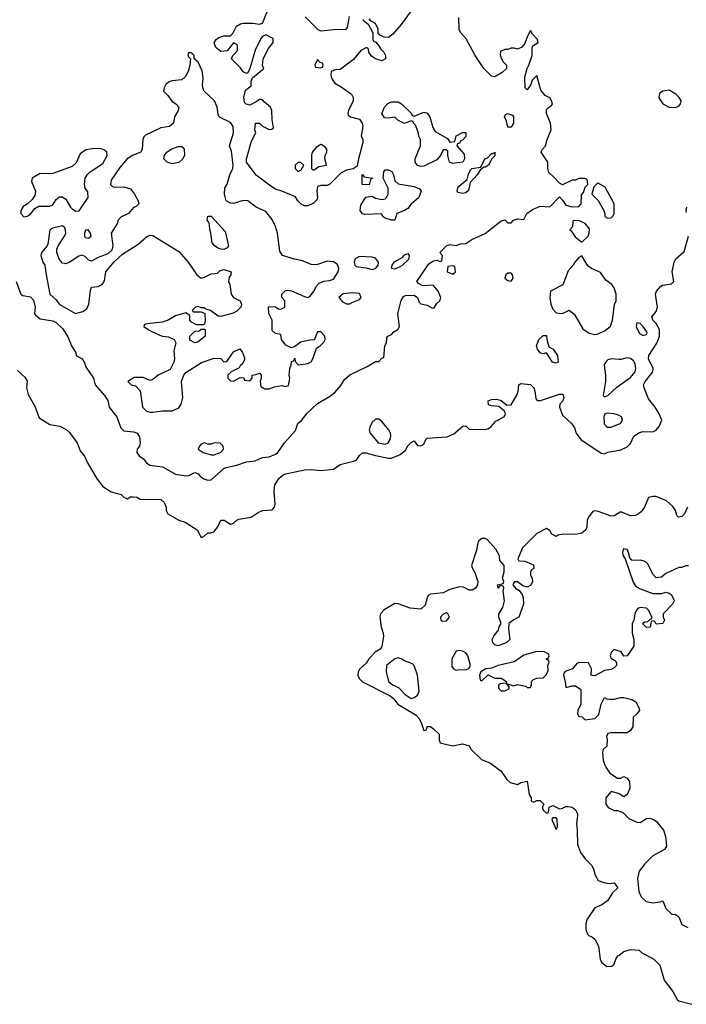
# Model space of a CAD drawing. Header units: inches. Extents: x 2601469 to 2753575, y 449403 to 582909.
# Tile 2 of 256: x 2626284 to 2630417, y 468530 to 474632. Entities that reach past the tile are written whole.
import ezdxf

# ---------------------------------------------------------------- set-up
doc = ezdxf.new("R2010")
doc.units = ezdxf.units.IN
doc.header["$MEASUREMENT"] = 0
for name, color, linetype in [('C6426', 7, 'Continuous'), ('C6427', 7, 'Continuous'), ('C6436', 7, 'Continuous'), ('C6437', 7, 'Continuous')]:
    doc.layers.add(name, color=color, linetype=linetype)

msp = doc.modelspace()

# ---------------------------------------------------------------- linework, layer by layer
at = {"layer": 'C6426', "color": 4}
for points, elevation in [([(2629235.5, 470000), (2629270, 469974.8), (2629304, 469924), (2629325.2, 469905.2), (2629370, 469891.3), (2629390, 469904.7), (2629430, 469912), (2629442, 469830), (2629454, 469810), (2629454, 469790), (2629470, 469782), (2629490, 469794), (2629510, 469794), (2629534, 469770), (2629524.7, 469755.3), (2629525.4, 469745.4), (2629530, 469734), (2629550, 469714), (2629562, 469718), (2629567.3, 469752.7), (2629590, 469762), (2629630, 469742), (2629650, 469744.7), (2629670, 469756), (2629684.7, 469755.3), (2629710, 469751), (2629730, 469736), (2629742, 469710), (2629742.8, 469697.2), (2629736, 469650), (2629741, 469610), (2629741.4, 469521.4), (2629761, 469470), (2629790, 469431.3), (2629830, 469392), (2629841, 469370), (2629851, 469330), (2629870, 469298), (2629905.4, 469285.4), (2629939.6, 469279.6), (2629970, 469282), (2629990, 469254), (2629990.6, 469250), (2629959.8, 469220.2), (2629928.1, 469171.9), (2629893.2, 469146.8), (2629850, 469128.7), (2629802.8, 469057.2), (2629793, 469030), (2629793.2, 468993.2), (2629804, 468964), (2629814.8, 468954.8), (2629830, 468950.8), (2629850, 468934), (2629873.4, 468890), (2629882, 468810), (2629891, 468791), (2629924, 468764), (2629954.2, 468765.8), (2629970, 468778), (2629980.9, 468810), (2629993.2, 468830), (2630000, 468834.9)], 4), ([(2629918.3, 470000), (2629942.5, 469962.5), (2629990, 469931.3), (2630000, 469931.7)], 8), ([(2630000, 469834.4), (2629996.5, 469836.5), (2629950, 469848.7), (2629918, 469810), (2629918, 469770), (2629932, 469750), (2629970, 469731), (2629990, 469731), (2630000, 469727.9)], 8)]:
    msp.add_lwpolyline(points, dxfattribs=dict(at, elevation=elevation))
at = {"layer": 'C6426', "color": 4, "elevation": 4}
msp.add_lwpolyline([(2629610, 469686), (2629590, 469686), (2629583.6, 469676.4), (2629584.7, 469670), (2629610, 469614), (2629618, 469630), (2629616.4, 469676.4)], close=True, dxfattribs=at)
at = {"layer": 'C6427', "color": 4}
for points, elevation in [([(2628414, 474634), (2628414, 474630), (2628444.7, 474604.7), (2628474, 474550), (2628474, 474510), (2628478, 474498), (2628492, 474492), (2628511, 474471), (2628522, 474450), (2628542, 474430), (2628552, 474410), (2628552, 474390), (2628530, 474378), (2628489.1, 474389.1), (2628465.2, 474405.2), (2628448, 474430), (2628446, 474450), (2628438, 474458), (2628430, 474458), (2628399.6, 474440.4), (2628354.4, 474385.6), (2628270, 474324), (2628239.6, 474320.4), (2628214, 474310), (2628212, 474290), (2628218, 474270), (2628238, 474238), (2628276.8, 474216.8), (2628342, 474170), (2628352, 474150), (2628352, 474130), (2628322, 474070), (2628318, 474050), (2628321, 474041), (2628334, 474030), (2628390, 474014.8), (2628406.8, 473990), (2628411, 473970), (2628402, 473910), (2628411.6, 473891.6), (2628412, 473870), (2628384, 473770), (2628376, 473724), (2628351.6, 473708.4), (2628310, 473699), (2628276.9, 473683.1), (2628207.5, 473612.5), (2628190, 473605.2), (2628150, 473604), (2628130, 473598), (2628126, 473570), (2628131.3, 473530), (2628125.4, 473514.6), (2628105.4, 473494.6), (2628070, 473478), (2628050, 473478), (2628028.9, 473488.9), (2628008, 473510), (2627993.6, 473533.6), (2627910, 473569), (2627870, 473581.2), (2627840.1, 473600.1), (2627750, 473669), (2627689.3, 473750), (2627689.3, 473770), (2627720.2, 473879.8), (2627748, 473930), (2627742, 473950), (2627746, 473990), (2627770, 473991.3), (2627790, 473971.3), (2627830, 473952), (2627847.3, 473952.7), (2627858, 473962), (2627848.4, 474011.6), (2627848, 474070), (2627838, 474090), (2627800.9, 474120.9), (2627790, 474135.3), (2627783.6, 474136.4), (2627770, 474138), (2627750, 474122), (2627710, 474102), (2627688.4, 474108.4), (2627678, 474118), (2627674, 474150), (2627684, 474196), (2627718, 474222), (2627718, 474250), (2627727.3, 474272.7), (2627798, 474330), (2627788.7, 474348.7), (2627794, 474390), (2627825.6, 474454.4), (2627855.3, 474490), (2627855.3, 474515.3), (2627810, 474538), (2627790, 474528), (2627782, 474518), (2627746, 474450), (2627711.3, 474328.7), (2627698, 474302), (2627690, 474298), (2627670, 474308), (2627652.9, 474332.9), (2627598, 474390), (2627606, 474410), (2627630, 474434), (2627634.6, 474445.4), (2627635.3, 474470), (2627630, 474478), (2627610, 474488), (2627570, 474438), (2627530, 474435.3), (2627500.2, 474460.2), (2627488.9, 474488.9), (2627502, 474510), (2627518, 474522), (2627550, 474531.3), (2627590, 474532), (2627608, 474550), (2627628.7, 474591.3), (2627653.6, 474606.4), (2627670, 474611), (2627730, 474610.8), (2627770, 474604.7), (2627788.9, 474611.1), (2627822, 474690)], 8), ([(2628710, 474686), (2628650, 474602), (2628597.3, 474542.7), (2628570, 474522), (2628543.1, 474523.1), (2628516.4, 474536.4), (2628506, 474550), (2628507.3, 474572.7), (2628490, 474608), (2628463.1, 474623.1), (2628450, 474638)], 8), ([(2626261, 473010), (2626291.6, 472931.6), (2626303.6, 472923.6), (2626350, 472914), (2626370, 472894), (2626378.8, 472850), (2626376, 472810), (2626381.4, 472801.4), (2626410, 472778.8), (2626490, 472766), (2626510, 472756), (2626550, 472718), (2626581, 472670), (2626606.4, 472606.4), (2626632, 472570), (2626634, 472550), (2626670.9, 472530.9), (2626686.4, 472506.4), (2626696.8, 472476.8), (2626741, 472410), (2626752, 472370), (2626810, 472302), (2626830, 472272), (2626838, 472230), (2626886, 472170), (2626910, 472102), (2626930, 472084.7), (2626990, 472078.8), (2627011.3, 472070), (2627026.4, 472046.4), (2627031, 472010), (2627026, 471990), (2627011.3, 471970), (2627011, 471950), (2627024.7, 471930), (2627051.3, 471910), (2627070, 471884.7), (2627090.7, 471870.7), (2627170, 471860.5), (2627250, 471816.4), (2627314.5, 471805.5), (2627332, 471808), (2627370, 471826), (2627390, 471818), (2627402.5, 471802.5), (2627425.8, 471785.8), (2627450, 471778.8), (2627470, 471781), (2627549, 471850), (2627563.9, 471856.1), (2627630, 471870.5), (2627690, 471892.4), (2627742.9, 471897.1), (2627790, 471918), (2627830, 471922), (2627870, 471938.8), (2627884, 471950), (2627925.2, 472010), (2627994.5, 472085.5), (2628009.2, 472130), (2628031.5, 472148.5), (2628067, 472193), (2628130, 472252.7), (2628203.9, 472296.1), (2628238, 472322), (2628275.5, 472364.5), (2628298, 472402), (2628330, 472432), (2628438, 472482), (2628490, 472514), (2628510, 472514), (2628530, 472534), (2628542, 472538), (2628548.7, 472611.3), (2628558, 472630), (2628560.4, 472659.6), (2628566, 472670), (2628590, 472682), (2628603.1, 472696.9), (2628628.4, 472711.6), (2628638, 472730), (2628628.7, 472810), (2628648.9, 472891.1), (2628663.1, 472916.9), (2628676.4, 472923.6), (2628730, 472924.7), (2628751, 472911), (2628761, 472881), (2628771.1, 472871.1), (2628810, 472862), (2628843.6, 472843.6), (2628854.6, 472845.4), (2628868.9, 472871.1), (2628888, 472890), (2628895.3, 472910), (2628878, 472950), (2628847.3, 472987.3), (2628783.1, 472983.1), (2628756.4, 472996.4), (2628746, 473010), (2628820.2, 473119.8), (2628850, 473138), (2628870, 473142), (2628890, 473134), (2628902, 473138), (2628906, 473170), (2628888, 473190), (2628929.1, 473230.9), (2628950, 473238), (2628990, 473232), (2629016.4, 473243.6), (2629050, 473244.7), (2629088, 473270), (2629170, 473306), (2629270, 473384.7), (2629291.1, 473391.1), (2629310, 473374), (2629330, 473374), (2629346, 473390), (2629370, 473398), (2629410, 473394), (2629428, 473430), (2629464.1, 473455.9), (2629510, 473476), (2629570, 473472), (2629630, 473534), (2629650, 473514), (2629670, 473482), (2629710, 473472), (2629750, 473474), (2629766, 473490), (2629767.3, 473547.3), (2629779, 473561), (2629790, 473594), (2629806, 473610), (2629802, 473642), (2629787.3, 473647.3), (2629750, 473648), (2629730, 473638), (2629710, 473638), (2629650, 473608), (2629630, 473618), (2629596.5, 473656.5), (2629564, 473684), (2629559, 473710), (2629559, 473750), (2629518, 473810), (2629526, 473830), (2629544, 473850), (2629553.2, 473890), (2629579, 473950), (2629574, 473990), (2629549.3, 474050), (2629549.2, 474070.8), (2629556.4, 474083.6), (2629580.4, 474099.6), (2629588, 474110), (2629582, 474130), (2629570, 474148), (2629542, 474162), (2629514.6, 474194.6), (2629490, 474286), (2629462, 474258), (2629452, 474230), (2629430, 474198), (2629418, 474210), (2629416.4, 474276.4), (2629429.2, 474330), (2629441.2, 474350), (2629461.2, 474410), (2629462, 474458), (2629466, 474470), (2629498, 474490), (2629495.3, 474510), (2629463.1, 474543.1), (2629450, 474566), (2629430, 474526), (2629416, 474484), (2629397.3, 474462.7), (2629370, 474448.7), (2629350, 474455.3), (2629330, 474455.3), (2629307.3, 474447.3), (2629292.7, 474447.3), (2629264.7, 474435.3), (2629263.6, 474416.4), (2629270, 474394), (2629282, 474370), (2629302, 474350), (2629302, 474330), (2629275.3, 474304.7), (2629230, 474278), (2629210, 474282), (2629162, 474330), (2629108.7, 474410), (2629052.5, 474512.5), (2629018, 474550), (2629008, 474570), (2629006, 474646)], 8), ([(2628054, 474650), (2628134, 474570), (2628150, 474562), (2628231.1, 474571.1), (2628307.3, 474572.7), (2628316.4, 474583.6), (2628328.9, 474651.1)], 8), ([(2630000, 472526.5), (2629950, 472529.2), (2629930, 472524), (2629913.7, 472506.3), (2629907.3, 472490), (2629915.5, 472430), (2629915.5, 472390), (2629902, 472302), (2629910, 472294), (2629930, 472302), (2629985.8, 472354.2), (2630000, 472364.3)], 8), ([(2626270, 472458.8), (2626316.1, 472416.1), (2626330, 472391.3), (2626326.8, 472350), (2626336.3, 472310), (2626377.6, 472237.6), (2626405.3, 472165.3), (2626470, 472123), (2626532.5, 472112.5), (2626572.5, 472092.5), (2626593, 472073), (2626640.7, 472010), (2626659.8, 471959.8), (2626686, 471926), (2626704.7, 471884.7), (2626763.9, 471783.9), (2626799.3, 471739.3), (2626850, 471706), (2626912, 471690), (2626930, 471672), (2626950, 471662), (2626970, 471674), (2626990, 471674), (2627010, 471672), (2627030, 471661), (2627158, 471658), (2627179.8, 471639.8), (2627192, 471610), (2627192, 471590), (2627202, 471570), (2627270, 471530.8), (2627310, 471518.8), (2627384.7, 471470), (2627410, 471422), (2627426, 471430), (2627450, 471452), (2627470, 471452), (2627490, 471461), (2627513.2, 471490), (2627530, 471531), (2627550.7, 471530.7), (2627590, 471506), (2627610, 471511.3), (2627629.4, 471530.6), (2627643.2, 471536.8), (2627718, 471550), (2627761.6, 471578.4), (2627789.6, 471590.4), (2627850, 471593.4), (2627864.5, 471610), (2627867.8, 471630), (2627861.3, 471710), (2627866.6, 471750), (2627891.6, 471790), (2627924.6, 471815.4), (2628050, 471841.3), (2628090, 471843.8), (2628150, 471839.1), (2628230, 471847.3), (2628270, 471874.8), (2628361.7, 471898.3), (2628373.7, 471906.3), (2628390, 471930.8), (2628410, 471947.7), (2628430, 471948.2), (2628490.3, 471930.3), (2628570, 471914.9), (2628590, 471914.9), (2628643.3, 471936.7), (2628675.1, 471964.9), (2628690, 471991.3), (2628710, 472012), (2628730, 472022), (2628750, 471994), (2628770, 471992), (2628790, 472002), (2628804.7, 472035.3), (2628810, 472038), (2628934.2, 472045.8), (2628975.5, 472064.5), (2629032, 472112), (2629050, 472114), (2629070, 472094), (2629170, 472092), (2629190, 472098), (2629208, 472110), (2629236.4, 472143.6), (2629288, 472170), (2629295.3, 472190), (2629290, 472206), (2629254, 472234), (2629210, 472238), (2629190, 472246), (2629188.7, 472270), (2629210, 472278), (2629239.8, 472279.8), (2629270, 472271), (2629303.6, 472243.6), (2629330, 472246), (2629368.7, 472310), (2629375.3, 472330), (2629378, 472370), (2629390, 472378), (2629450, 472371), (2629470.7, 472350.7), (2629478, 472330), (2629483.6, 472283.6), (2629492.7, 472272.7), (2629512.7, 472272.7), (2629630, 472312), (2629651.1, 472311.1), (2629658, 472290), (2629651.3, 472270), (2629632, 472250), (2629631.3, 472230), (2629650, 472182), (2629707.3, 472127.3), (2629722.8, 472102.8), (2629734.8, 472070), (2629762.8, 472030), (2629890, 471946), (2629910, 471941), (2629930, 471950.8), (2630000, 471964.4)], 4), ([(2630000, 472178.5), (2629990, 472184), (2629970, 472189), (2629926, 472194), (2629911.6, 472188.4), (2629906, 472170), (2629907.1, 472127.1), (2629927.1, 472107.1), (2629950, 472106), (2630000, 472126.7)], 8), ([(2630000, 471576.3), (2629970, 471557.2), (2629950, 471556), (2629870, 471584), (2629850, 471588.7), (2629836.9, 471583.1), (2629810.7, 471549.3), (2629802.8, 471530), (2629800.7, 471490), (2629794, 471470), (2629770, 471449.5), (2629730, 471442), (2629655.5, 471444.5), (2629622.8, 471437.2), (2629610, 471428.7), (2629583.1, 471443.1), (2629570, 471466), (2629550, 471478), (2629490, 471448), (2629402, 471358), (2629372, 471290), (2629378, 471278), (2629415.3, 471275.3), (2629470, 471254), (2629471.3, 471230), (2629458, 471222), (2629451.1, 471208.9), (2629451, 471190), (2629460.7, 471170), (2629464, 471150), (2629452.5, 471127.5), (2629430, 471115.1), (2629403.3, 471123.3), (2629370, 471148), (2629352.7, 471147.3), (2629343.6, 471136.4), (2629342, 471130), (2629358, 471110), (2629377.6, 471097.6), (2629399.1, 471070), (2629406, 471050), (2629407.3, 471010), (2629378.8, 470930), (2629346.9, 470913.1), (2629317.3, 470890), (2629315.2, 470855.2), (2629322.8, 470790), (2629301, 470770), (2629250, 470752.3), (2629230, 470757.2), (2629223.3, 470763.3), (2629217.2, 470770), (2629212.7, 470790), (2629225.4, 470814.6), (2629252.3, 470847.7), (2629257.2, 470870), (2629268.7, 470890), (2629255.3, 470930), (2629255.3, 470950), (2629279, 470990), (2629289, 471030), (2629282, 471090), (2629286, 471110), (2629282, 471122), (2629270, 471126), (2629258, 471122), (2629250, 471108.7), (2629246, 471130), (2629282, 471138), (2629286, 471150), (2629278, 471170), (2629288, 471210), (2629288, 471250), (2629260.4, 471280.4), (2629258, 471310), (2629235.3, 471350), (2629182, 471410), (2629170, 471417.2), (2629150, 471417.2), (2629130, 471402), (2629124, 471390), (2629116, 471344), (2629086, 471250), (2629090, 471234), (2629106.4, 471206.4), (2629124, 471150), (2629122.8, 471130), (2629110.5, 471109.5), (2629090, 471097.2), (2629070, 471097.2), (2629034.8, 471114.8), (2629010, 471118), (2628950, 471100.7), (2628910, 471080.7), (2628830, 471072.7), (2628817.3, 471062.7), (2628810.8, 471050), (2628797.1, 471002.9), (2628770, 470979.3), (2628705.8, 470985.8), (2628631.3, 471011.3), (2628610, 471013.6), (2628544.4, 470975.6), (2628521, 470950), (2628517.3, 470930), (2628524, 470870), (2628537.3, 470830), (2628539.1, 470810), (2628530, 470748), (2628518, 470730), (2628487.3, 470712.7), (2628449.1, 470670.9), (2628433.7, 470646.3), (2628393.4, 470610), (2628381.6, 470590), (2628380.5, 470570), (2628388.2, 470550), (2628410, 470528.2), (2628581.7, 470441.7), (2628602.9, 470422.9), (2628629.2, 470389.2), (2628741.7, 470321.7), (2628760.4, 470300.4), (2628776, 470270), (2628790, 470226), (2628806, 470230), (2628810, 470252), (2628830, 470251.3), (2628850, 470238), (2628884.7, 470204.7), (2628884.7, 470170), (2628891.3, 470151.3), (2628968, 470132), (2629030, 470144.7), (2629070, 470131.3), (2629082, 470110), (2629147.3, 470047.3), (2629203.5, 470023.5), (2629235.5, 470000)], 4), ([(2630000, 470718), (2629970, 470728), (2629952, 470710), (2629944.7, 470690), (2629950, 470674), (2629978, 470658), (2629983.6, 470643.6), (2629984.7, 470630), (2629970, 470615.3), (2629950, 470604), (2629910, 470598), (2629850, 470566), (2629832.7, 470567.3), (2629828, 470570), (2629828.7, 470610), (2629810, 470646), (2629750, 470648.7), (2629738, 470642), (2629712, 470610), (2629666.8, 470593.2), (2629658, 470582), (2629656, 470570), (2629666.8, 470530), (2629670, 470494), (2629710, 470504.7), (2629730, 470504.7), (2629762, 470482), (2629762, 470390), (2629744.7, 470350), (2629742, 470330), (2629750, 470314), (2629771.3, 470311.3), (2629790, 470294), (2629850, 470302), (2629874.6, 470325.4), (2629888.9, 470391.1), (2629910, 470432), (2629923.6, 470423.6), (2629941, 470421), (2629970, 470421), (2630000, 470428.8)], 8), ([(2630000, 470213.2), (2629946.8, 470213.2), (2629931.3, 470208.7), (2629922, 470190), (2629926, 470170), (2629924.7, 470130), (2629902, 470110), (2629898, 470090), (2629902, 470042), (2629911.1, 470011.1), (2629918.3, 470000)], 8)]:
    msp.add_lwpolyline(points, dxfattribs=dict(at, elevation=elevation))
for points, elevation in [([(2627350, 474426), (2627330, 474426), (2627326.4, 474413.6), (2627330, 474402), (2627342, 474390), (2627338.8, 474350), (2627327.7, 474310), (2627310, 474277.2), (2627290, 474259.3), (2627230, 474254), (2627210, 474246), (2627190.8, 474230), (2627178.8, 474210), (2627174.8, 474190), (2627202.4, 474162.4), (2627230, 474124.7), (2627252, 474110), (2627271, 474090), (2627266, 474070), (2627242.8, 474030), (2627238, 473990), (2627212, 473970), (2627158, 473962), (2627063, 473917), (2627053.2, 473906.8), (2627046.8, 473890), (2627043, 473830), (2627034, 473810), (2626988.3, 473791.7), (2626950, 473769), (2626904.5, 473715.5), (2626850, 473638), (2626846.8, 473610), (2626858.8, 473598.8), (2626870, 473594.8), (2626930, 473596), (2626970, 473584.7), (2626996, 473550), (2627018, 473510), (2627022, 473490), (2627005.4, 473474.6), (2626990, 473468), (2626958, 473430), (2626911.3, 473408.7), (2626892, 473388), (2626891.3, 473370), (2626850.8, 473310), (2626860.7, 473230), (2626855.9, 473204.1), (2626830, 473181.2), (2626770, 473159), (2626730, 473135.3), (2626710, 473142), (2626690, 473164), (2626670, 473172.7), (2626650, 473166.6), (2626590, 473127), (2626570, 473119.5), (2626550, 473122.7), (2626527.7, 473147.7), (2626514.5, 473190), (2626515.1, 473210), (2626522.7, 473230), (2626561.2, 473290), (2626569, 473310), (2626568.7, 473330), (2626563.1, 473343.1), (2626550, 473355.3), (2626490, 473340.9), (2626471, 473330), (2626459.3, 473240.7), (2626454.8, 473230), (2626419.1, 473190), (2626415.5, 473170), (2626428.2, 473130), (2626440.5, 473110), (2626447.2, 473050), (2626470.5, 472930.5), (2626510, 472896), (2626528.5, 472868.5), (2626630, 472810.8), (2626675.5, 472824.5), (2626699.5, 472840.5), (2626711.8, 472868.2), (2626723.7, 472956.3), (2626730, 472974), (2626770, 472978), (2626795.3, 472990), (2626810, 473014), (2626817.2, 473070), (2626869.4, 473130.6), (2626921.3, 473178.7), (2627019.1, 473240.9), (2627070, 473286.8), (2627090, 473296), (2627110, 473294.8), (2627270, 473196.3), (2627327.7, 473130), (2627382.8, 473050), (2627410, 473031), (2627430, 473036), (2627470, 473056), (2627510, 473062), (2627524.7, 473075.3), (2627550, 473084.7), (2627594, 473070), (2627592, 473050), (2627583.6, 473036.4), (2627578, 473010), (2627586.8, 472990), (2627596, 472930), (2627610, 472911.3), (2627650.5, 472890.5), (2627658.8, 472870), (2627654.8, 472850), (2627630, 472825.2), (2627607.5, 472812.5), (2627530, 472793.2), (2627514, 472794), (2627466, 472830), (2627438, 472838), (2627430, 472846), (2627410, 472846), (2627390, 472855.3), (2627374, 472850), (2627354, 472830), (2627362, 472822), (2627410, 472822), (2627432, 472812), (2627434.8, 472765.2), (2627430, 472746), (2627419.6, 472740.4), (2627380.4, 472740.4), (2627350, 472758), (2627338, 472770), (2627338, 472798), (2627314.6, 472814.6), (2627250, 472796), (2627208.2, 472771.8), (2627170, 472758), (2627072.7, 472747.3), (2627058, 472742), (2627054, 472730), (2627087.1, 472707.1), (2627141.4, 472681.4), (2627170, 472671.3), (2627206.4, 472666.4), (2627242, 472650), (2627251.3, 472630), (2627239.8, 472580.2), (2627242.8, 472530), (2627238.8, 472510), (2627216.3, 472463.7), (2627142, 472430), (2627110, 472402), (2627090, 472395.3), (2627050, 472414), (2626994.6, 472414.6), (2626954, 472390), (2626974, 472370), (2627002, 472362), (2627031.6, 472331.6), (2627046, 472230), (2627070, 472206), (2627090, 472198.8), (2627110, 472198.8), (2627170, 472207.7), (2627230, 472207.3), (2627270, 472226.8), (2627286, 472250), (2627295.1, 472290), (2627288, 472390), (2627302, 472430), (2627313.6, 472446.4), (2627412.1, 472507.9), (2627490, 472534.8), (2627530, 472531.3), (2627550, 472512), (2627567.3, 472512.7), (2627610, 472574), (2627648.7, 472591.3), (2627664.7, 472570), (2627676.9, 472536.9), (2627676.9, 472523.1), (2627663.6, 472496.4), (2627650, 472486), (2627644.7, 472475.3), (2627594, 472450), (2627574, 472430), (2627574, 472410), (2627590, 472394), (2627610, 472392), (2627650, 472414), (2627672.7, 472412.7), (2627678, 472398), (2627710, 472394), (2627726, 472410), (2627726, 472430), (2627747.3, 472432.7), (2627770, 472442), (2627782, 472430), (2627782, 472410), (2627774, 472390), (2627778, 472358), (2627803.6, 472343.6), (2627830, 472344.7), (2627863.1, 472356.9), (2627910, 472364.7), (2627930, 472358), (2627950, 472364.7), (2627959, 472410), (2627955.3, 472430), (2627958, 472470), (2627967.3, 472492.7), (2627970, 472514), (2627982, 472518), (2627990, 472534), (2627992.7, 472512.7), (2628010, 472494), (2628070, 472502), (2628090, 472512), (2628102, 472530), (2628124, 472596), (2628146, 472610), (2628170, 472634), (2628178, 472650), (2628175.3, 472670), (2628150, 472698), (2628130, 472698), (2628110, 472646), (2628090, 472648), (2628027.3, 472632.7), (2627990, 472606), (2627970, 472598), (2627934.6, 472614.6), (2627908, 472650), (2627902, 472682), (2627870, 472688), (2627850, 472706), (2627848.9, 472768.9), (2627828, 472812), (2627826, 472850), (2627830, 472854), (2627870, 472852), (2627890, 472838), (2627910, 472841), (2627928, 472850), (2627928, 472890), (2627908.7, 472910), (2627908.7, 472930), (2627929.1, 472950.9), (2627944.7, 472955.3), (2627970, 472951), (2628050, 472916), (2628070, 472911.3), (2628083.1, 472916.9), (2628110, 472952), (2628122.5, 472977.5), (2628141.6, 472998.4), (2628170, 473010.7), (2628205.2, 473014.8), (2628230, 473024.7), (2628259.3, 473070), (2628262.7, 473090), (2628254.5, 473114.5), (2628230, 473132.3), (2628190, 473136), (2628130, 473114.5), (2628110, 473111.8), (2628090, 473115.6), (2628037.7, 473137.7), (2627987, 473147), (2627914, 473170), (2627897.5, 473197.5), (2627881.6, 473310), (2627869.6, 473350), (2627850, 473393.2), (2627810, 473442.7), (2627749.3, 473469.3), (2627698, 473510), (2627670, 473512.3), (2627610, 473493.2), (2627590, 473494), (2627564, 473510), (2627552.7, 473550), (2627556, 473590), (2627570, 473612), (2627587, 473670), (2627605.1, 473710), (2627607.6, 473730), (2627596.2, 473816.2), (2627585.2, 473850), (2627609.5, 473930), (2627607, 473970), (2627590, 473994.5), (2627526.7, 474026.7), (2627516.9, 474036.9), (2627507.6, 474090), (2627491.8, 474130), (2627427.6, 474190), (2627418.7, 474210), (2627416.3, 474230), (2627420.5, 474270), (2627414.9, 474314.9), (2627390, 474368.7), (2627366, 474390), (2627366, 474410)], 12), ([(2628130, 474386), (2628114, 474350), (2628118, 474338), (2628150, 474334), (2628162, 474338), (2628166, 474350), (2628162, 474362), (2628147.3, 474367.3)], 8), ([(2628730, 474034), (2628790, 474058), (2628810, 474052), (2628826, 474030), (2628844.5, 473964.5), (2628858.8, 473938.8), (2628935.3, 473895.3), (2628950, 473874), (2628982, 473878), (2628990, 473912), (2629030, 473932), (2629050, 473932), (2629050, 473908), (2629030, 473886), (2629018, 473882), (2629010, 473866), (2628998, 473862), (2628994, 473850), (2629039.6, 473799.6), (2629042, 473770), (2629031, 473749), (2628970, 473741.2), (2628949.5, 473749.5), (2628938, 473790), (2628938, 473818), (2628930, 473826), (2628910, 473826), (2628892, 473790), (2628870, 473764), (2628790, 473724), (2628770, 473722), (2628750, 473728.7), (2628735.3, 473750), (2628735.3, 473770), (2628768, 473850), (2628768, 473890), (2628758, 473910), (2628754.6, 473934.6), (2628738, 473978), (2628726, 473990), (2628722, 474002), (2628710, 474006), (2628670, 473988.7), (2628629.1, 474009.1), (2628610, 474028), (2628570, 474022), (2628544.7, 474024.7), (2628528.4, 474051.6), (2628546, 474090), (2628567.3, 474112.7), (2628590, 474122), (2628630, 474122), (2628651.1, 474111.1), (2628714, 474050), (2628718, 474038)], 8), ([(2629310, 473966), (2629302.7, 474002.7), (2629288.7, 474030), (2629296.4, 474043.6), (2629309, 474051), (2629339.8, 474039.8), (2629344.7, 474030), (2629344.7, 473990), (2629330, 473966)], 8), ([(2626746, 473834), (2626694.8, 473825.2), (2626658.8, 473801.2), (2626634.9, 473745.1), (2626610, 473721.2), (2626490, 473679.3), (2626470, 473676), (2626410, 473678), (2626362, 473650), (2626358, 473630), (2626382.8, 473570), (2626376.8, 473543.2), (2626361.4, 473518.6), (2626330.6, 473489.4), (2626306.2, 473473.8), (2626290.8, 473450), (2626291, 473430), (2626310, 473411), (2626330, 473414.8), (2626350, 473426), (2626377.2, 473462.8), (2626402.7, 473477.3), (2626470, 473477.3), (2626490, 473484.7), (2626510, 473518), (2626530, 473534), (2626550, 473534), (2626570, 473518.8), (2626598.8, 473470), (2626610, 473458.8), (2626630, 473446), (2626653.2, 473446.8), (2626709.2, 473530), (2626705.6, 473565.6), (2626690, 473588.7), (2626686, 473610), (2626689.5, 473650.5), (2626701.2, 473670), (2626721.2, 473690), (2626798.4, 473741.6), (2626825.2, 473790), (2626824, 473810), (2626810, 473824), (2626790, 473832)], 12), ([(2627230, 473739.5), (2627199, 473750), (2627177.2, 473770), (2627180.9, 473790), (2627196, 473810), (2627224, 473830), (2627266, 473846), (2627290, 473846), (2627302.8, 473830), (2627304.9, 473790), (2627292.4, 473767.6), (2627270, 473746.6)], 12), ([(2628150, 473858), (2628121, 473839), (2628098, 473810), (2628092.7, 473792.7), (2628094, 473710), (2628102, 473702), (2628110, 473702), (2628138, 473722), (2628186, 473730), (2628175.3, 473770), (2628178, 473790), (2628188, 473810), (2628188, 473830), (2628180.4, 473840.4), (2628156.4, 473856.4)], 8), ([(2629030, 473554), (2629002, 473562), (2628995.3, 473570), (2629003.3, 473596.7), (2629058, 473642), (2629066.3, 473673.7), (2629079, 473701), (2629088, 473710), (2629142, 473718), (2629168.7, 473770), (2629184.7, 473775.3), (2629210, 473802), (2629218, 473802), (2629230, 473812), (2629230.7, 473789.3), (2629211.1, 473768.9), (2629191.3, 473730), (2629170, 473718), (2629162, 473718), (2629139.6, 473700.4), (2629121, 473670), (2629076.9, 473623.1), (2629066.4, 473573.6), (2629050, 473559)], 8), ([(2628010, 473748), (2627992, 473730), (2627992, 473710), (2628010, 473692), (2628030, 473702), (2628046, 473730), (2628027.3, 473747.3)], 8), ([(2628590, 473388.7), (2628550, 473402), (2628538, 473410), (2628528, 473428), (2628424.1, 473424.1), (2628409.5, 473429.5), (2628394, 473450), (2628398, 473482), (2628430, 473532), (2628470, 473538), (2628490, 473526.8), (2628530, 473518), (2628550, 473522), (2628558, 473530), (2628568.4, 473551.6), (2628568.4, 473588.4), (2628538, 473650), (2628542, 473690), (2628550, 473702), (2628570, 473702), (2628590.7, 473690.7), (2628602, 473670), (2628610, 473634), (2628630, 473614), (2628730, 473598), (2628763.6, 473583.6), (2628772, 473570), (2628758, 473530), (2628710.7, 473489.3), (2628690, 473462), (2628670, 473449), (2628622, 473430), (2628610, 473388.7)], 8), ([(2628450, 473608), (2628408, 473610), (2628407.3, 473672.7), (2628414, 473670), (2628418, 473658), (2628474, 473650), (2628458, 473642)], 8), ([(2629870, 473618), (2629863.6, 473616.4), (2629843.6, 473596.4), (2629832, 473550), (2629870.9, 473510.9), (2629904.7, 473450), (2629912, 473428), (2629912, 473412), (2629930, 473402), (2629950, 473404.7), (2629963.1, 473416.9), (2629968.7, 473430), (2629968.7, 473490), (2629914.6, 473594.6)], 8), ([(2627550, 473208.7), (2627530, 473209), (2627510, 473217.2), (2627490, 473233.2), (2627478, 473250), (2627469.4, 473309.4), (2627462, 473330), (2627460.4, 473360.4), (2627456.4, 473376.4), (2627446, 473390), (2627450, 473414), (2627470, 473414), (2627558.8, 473318.8), (2627578, 473230), (2627570, 473218)], 12), ([(2629750, 473388), (2629714, 473386), (2629711.1, 473348.9), (2629694, 473330), (2629703.6, 473323.6), (2629727.1, 473287.1), (2629770, 473254), (2629808, 473290), (2629815.3, 473310), (2629816.4, 473336.4), (2629790, 473368)], 8), ([(2626710, 473328), (2626692.7, 473327.3), (2626684.7, 473310), (2626686, 473290), (2626690, 473282), (2626710, 473278), (2626728, 473290), (2626722, 473310)], 12), ([(2628390, 473164), (2628364.7, 473150), (2628358, 473130), (2628362, 473110), (2628370, 473102), (2628430, 473094.8), (2628470, 473084), (2628490, 473090.8), (2628506, 473110), (2628509.3, 473130), (2628490, 473155.1), (2628470, 473160.7)], 12), ([(2628610, 473085.2), (2628589.2, 473090), (2628594, 473110), (2628607.7, 473132.3), (2628658.7, 473161.3), (2628670, 473174.8), (2628690, 473182), (2628698, 473170), (2628694, 473146), (2628653.7, 473106.3)], 8), ([(2629770, 473168), (2629750, 473158), (2629726, 473130), (2629716, 473110), (2629684, 473076), (2629651, 472989), (2629574, 472950), (2629571.3, 472908.7), (2629577.3, 472870), (2629590, 472838), (2629610, 472814.8), (2629649, 472811), (2629690, 472831.3), (2629724, 472804), (2629775.3, 472715.3), (2629814, 472690), (2629850, 472681), (2629870, 472686), (2629914.8, 472705.2), (2629946.6, 472733.4), (2629959.3, 472770), (2629972.5, 472867.5), (2629982, 472890), (2629982, 472930), (2629969, 472970), (2629955.3, 472990), (2629918, 473018), (2629885.6, 473065.6), (2629829.6, 473089.6), (2629806, 473106)], 8), ([(2628970, 473106), (2628938, 473102), (2628934, 473070), (2628970, 473054), (2628986, 473070), (2628982, 473102)], 8), ([(2629330, 473062), (2629310, 473062), (2629298, 473050), (2629291.3, 473030), (2629310, 473016), (2629330, 473011.3), (2629344, 473030), (2629339, 473050)], 8), ([(2628350, 472939), (2628290, 472934), (2628262, 472910), (2628284.5, 472884.5), (2628310, 472871.3), (2628330, 472871.3), (2628350, 472882), (2628390, 472898), (2628402, 472910), (2628390, 472935.3)], 12), ([(2627370, 472628.7), (2627343.1, 472643.1), (2627338, 472650), (2627338, 472670), (2627370, 472702), (2627396.4, 472703.6), (2627410, 472714), (2627430, 472714), (2627434, 472710), (2627434, 472670), (2627390, 472635.3)], 12), ([(2629610, 472504), (2629588, 472510), (2629550, 472568), (2629530, 472562), (2629510, 472568), (2629495.3, 472590), (2629489, 472610), (2629502, 472650), (2629530, 472674), (2629550, 472674), (2629551.3, 472650), (2629564.7, 472604.7), (2629592, 472590), (2629618, 472550), (2629622, 472510)], 4), ([(2628510, 472155.3), (2628490, 472155.3), (2628470, 472138), (2628456, 472110), (2628451, 472090), (2628456, 472070), (2628506, 472010), (2628550, 472000.7), (2628568.7, 472010), (2628581.2, 472030), (2628585.2, 472050), (2628582.7, 472070), (2628573.2, 472090), (2628530, 472142)], 8), ([(2627490, 472008.7), (2627470, 472002), (2627450, 472002), (2627430, 472008.7), (2627410, 472002), (2627398, 471990), (2627391.3, 471970), (2627422, 471950), (2627470, 471936), (2627490, 471936), (2627510, 471942.8), (2627528, 471950), (2627548, 471970), (2627546, 471990), (2627527.3, 472007.3)], 12), ([(2628930, 470955.3), (2628910, 470948), (2628892, 470930), (2628894, 470910), (2628904.7, 470904.7), (2628930, 470906.8), (2628948, 470930), (2628938, 470950)], 8), ([(2629010, 470722.7), (2628990, 470719), (2628962.8, 470670), (2628963.5, 470623.5), (2628970.9, 470610.9), (2628990, 470601), (2629010, 470604.7), (2629050, 470602), (2629068.4, 470611.6), (2629078, 470630), (2629062.7, 470690), (2629050, 470709), (2629030, 470719.3)], 8), ([(2629490, 470717.2), (2629410, 470693.2), (2629350, 470653.2), (2629250, 470629), (2629210, 470613.2), (2629174, 470610), (2629142, 470590), (2629134, 470570), (2629138, 470538), (2629150, 470534), (2629188, 470572), (2629230, 470552), (2629270, 470551), (2629302, 470530), (2629299.6, 470520.4), (2629263.6, 470516.4), (2629252.7, 470507.3), (2629252, 470490), (2629270, 470472), (2629290, 470472), (2629310, 470482), (2629318, 470490), (2629318, 470498), (2629302, 470518), (2629344.7, 470504.7), (2629371, 470511), (2629422, 470502), (2629430, 470494), (2629450, 470494), (2629458, 470510), (2629458, 470530), (2629470, 470542), (2629490, 470552), (2629530, 470554), (2629550, 470574), (2629560.4, 470599.6), (2629558, 470630), (2629566, 470650), (2629562, 470662), (2629550, 470666), (2629548.7, 470671.3), (2629562, 470678), (2629566, 470690), (2629562, 470702), (2629534.6, 470714.6)], 8), ([(2628630, 470677), (2628610, 470671.8), (2628559.1, 470630), (2628556.3, 470590), (2628570.4, 470530.4), (2628594.8, 470510), (2628632.8, 470492.8), (2628674.8, 470450), (2628710, 470424.9), (2628730, 470430.8), (2628750, 470446.8), (2628760.9, 470470), (2628749.5, 470569.5), (2628729, 470630), (2628720.2, 470640.2), (2628670, 470658), (2628650, 470672)], 8)]:
    msp.add_lwpolyline(points, close=True, dxfattribs=dict(at, elevation=elevation))
at = {"layer": 'C6436', "color": 4}
for points, elevation in [([(2630000, 469931.7), (2630010, 469932), (2630030, 469942), (2630050, 469931.3), (2630064.7, 469910), (2630066, 469870), (2630050.6, 469829.4), (2630030, 469815.3), (2630000, 469834.4)], 8), ([(2630000, 469727.9), (2630021.4, 469721.4), (2630061.4, 469681.4), (2630110, 469658.8), (2630130, 469657.3), (2630170, 469680.7), (2630190, 469683), (2630210, 469678), (2630230, 469664), (2630275.5, 469610), (2630287, 469570), (2630294.8, 469510), (2630281, 469490), (2630210, 469449.2), (2630159.8, 469400.2), (2630125.2, 469354.8), (2630114.8, 469310), (2630122, 469230), (2630136.9, 469196.9), (2630167.1, 469167.1), (2630210, 469158.8), (2630255.3, 469164.7), (2630270.8, 469170.8), (2630290, 469124.7), (2630327.7, 469087.7), (2630350, 469086), (2630370, 469071.3), (2630390, 469024.7), (2630425.4, 469005.4)], 8), ([(2630000, 468834.9), (2630030, 468856.3), (2630070, 468870.6), (2630124.7, 468864.7), (2630142, 468850), (2630212.8, 468812.8), (2630252.3, 468772.3), (2630280.3, 468680.3), (2630334, 468610), (2630360.7, 468560.7), (2630370.8, 468550.8), (2630452, 468530)], 4)]:
    msp.add_lwpolyline(points, dxfattribs=dict(at, elevation=elevation))
at = {"layer": 'C6437', "color": 4, "elevation": 8}
for points in [[(2630310, 474194.5), (2630272, 474190), (2630250, 474175.3), (2630247.3, 474147.3), (2630270.9, 474110.9), (2630310.9, 474090.9), (2630350, 474086.8), (2630370, 474096), (2630381.2, 474110), (2630385.2, 474130), (2630373.2, 474150), (2630352.7, 474170)], [(2630110, 472754), (2630105.5, 472730), (2630126.6, 472686.6), (2630150, 472674.8), (2630170, 472681), (2630174.5, 472690), (2630170, 472702), (2630150, 472729), (2630130, 472749)]]:
    msp.add_lwpolyline(points, close=True, dxfattribs=at)
at = {"layer": 'C6437', "color": 4}
for points, elevation in [([(2630418, 473438), (2630415.3, 473450), (2630421.2, 473470)], 4), ([(2630000, 471964.4), (2630010, 471966.4), (2630050, 471984.9), (2630070, 472006), (2630091.8, 472050), (2630125.7, 472074.3), (2630150, 472079.5), (2630210, 472078.4), (2630230, 472087.7), (2630249.4, 472110), (2630266, 472150), (2630249.5, 472190), (2630224.5, 472230), (2630182.3, 472282.3), (2630155.1, 472350), (2630152.3, 472370), (2630161.2, 472390), (2630209.3, 472450), (2630212.3, 472470), (2630182, 472530), (2630185.1, 472550), (2630233.4, 472626.6), (2630251.5, 472670), (2630251.2, 472711.2), (2630230, 472749.3), (2630209.5, 472770), (2630203.7, 472790), (2630230, 472824), (2630238.9, 472850), (2630226, 472930), (2630231.8, 472950), (2630259.7, 472980.3), (2630270, 472986), (2630324.7, 472995.3), (2630339, 473010), (2630329.6, 473070), (2630341.6, 473130), (2630352, 473150), (2630403.6, 473196.4), (2630429.7, 473290.3)], 4), ([(2630000, 472364.3), (2630070, 472414), (2630099.5, 472450), (2630103.7, 472470), (2630100.1, 472500.1), (2630090, 472517.2), (2630070, 472532.7), (2630050, 472536), (2630010, 472526), (2630000, 472526.5)], 8), ([(2630000, 472126.7), (2630008, 472130), (2630022, 472150), (2630015.3, 472170), (2630000, 472178.5)], 8), ([(2630424, 471610), (2630406, 471570), (2630390, 471554), (2630368, 471550), (2630359, 471559), (2630349.2, 471590), (2630334.2, 471614.2), (2630294, 471650), (2630230, 471678), (2630210, 471677.2), (2630182, 471670), (2630157.3, 471610), (2630137.3, 471582.7), (2630115.2, 471564.8), (2630100.5, 471559.5), (2630070, 471557), (2630010, 471582.7), (2630000, 471576.3)], 4), ([(2630430, 471248), (2630412.7, 471247.3), (2630390, 471238), (2630370, 471238), (2630290, 471199), (2630262.8, 471177.2), (2630230, 471174), (2630210, 471195.3), (2630179, 471259), (2630170, 471268), (2630156.4, 471276.4), (2630130, 471282), (2630081.2, 471281.2), (2630068, 471290), (2630059, 471330), (2630050, 471348), (2630030, 471352.7), (2630024.7, 471350), (2630020.7, 471330), (2630025.5, 471310), (2630038, 471290), (2630087.1, 471147.1), (2630102.8, 471122.8), (2630126.8, 471106.8), (2630210, 471076), (2630263.1, 471076.9), (2630290, 471084.7), (2630310, 471078), (2630322, 471070), (2630339.6, 471039.6), (2630342, 471030), (2630332, 471010), (2630274, 470950), (2630274, 470930), (2630282, 470910), (2630272, 470890), (2630230, 470886), (2630222, 470902), (2630210, 470906), (2630198, 470902), (2630192.7, 470867.3), (2630170, 470866), (2630146, 470890), (2630160.4, 470899.6), (2630178, 470902), (2630190, 470914), (2630202, 470918), (2630206, 470930), (2630198, 470938), (2630184, 470970), (2630170, 470984), (2630130, 470988.7), (2630116.9, 470983.1), (2630107.1, 470972.9), (2630098, 470950), (2630091.6, 470908.4), (2630082, 470890), (2630082, 470830), (2630092, 470790), (2630092, 470750), (2630050, 470688.7), (2630030, 470688), (2630013.6, 470713.6), (2630000, 470718)], 8), ([(2630000, 470428.8), (2630008.9, 470431.1), (2630030, 470431.3), (2630079.6, 470419.6), (2630104.7, 470404.7), (2630122.8, 470370), (2630126, 470350), (2630111, 470330), (2630087.3, 470310), (2630085.5, 470250), (2630070, 470226), (2630050, 470213.2), (2630000, 470213.2)], 8)]:
    msp.add_lwpolyline(points, dxfattribs=dict(at, elevation=elevation))

doc.saveas('drawing.dxf')
